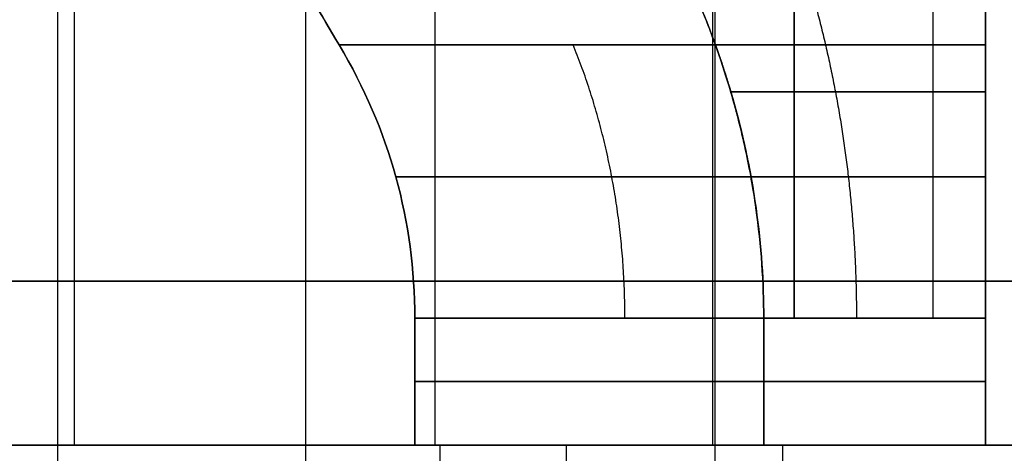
# Model space of a CAD drawing. Header units: millimetres. Extents: x -105 to 152, y -114 to 65.
# Tile 165 of 256: x 120.976 to 122.781, y -90.915 to -90.122. Entities that reach past the tile are written whole.
import ezdxf

# ---------------------------------------------------------------- set-up
doc = ezdxf.new("R2010")
doc.units = ezdxf.units.MM
doc.layers.add('Layer 01', color=18, linetype='Continuous', true_color=0x000000)

msp = doc.modelspace()

# ---------------------------------------------------------------- linework, layer by layer
at = {"layer": 'Layer 01'}
for p, q in [((121.076, -82.7, 31.5277), (121.076, -90.9, 31.5277)), ((121.046, -91.95, 12.94), (121.046, -87.1, 12.94)), ((121.046, -91.95, 24.06), (121.046, -87.1, 24.06)), ((121.501, -91.4, 18.5), (121.501, -87.1, 18.5)), ((122.251, -91.4, 18.5), (122.251, -87.1, 18.5)), ((121.7376, -90.9, 12.54), (121.7376, -87.7, 12.54)), ((121.7376, -90.9, 13.34), (121.7376, -87.7, 13.34)), ((121.7376, -90.9, 24.46), (121.7376, -87.7, 24.46)), ((121.7376, -90.9, 23.66), (121.7376, -87.7, 23.66)), ((122.746, -90.9, 11.5316), (122.746, -87.7, 11.5316)), ((122.746, -87.7, 14.3484), (122.746, -90.9, 14.3484)), ((122.746, -87.7, 25.4684), (122.746, -90.9, 25.4684)), ((122.746, -90.9, 22.6516), (122.746, -87.7, 22.6516)), ((122.246, -88.9, 12.94), (122.246, -90.9, 12.94)), ((122.3952, -88.9, 24.5563), (122.3952, -90.6679, 24.5563)), ((122.3952, -88.9, 24.5563), (122.3952, -90.6679, 24.5563)), ((122.6498, -88.9, 23.3092), (122.6498, -90.6679, 23.3092)), ((121.746, -90.9, 12.94), (121.746, -92.95, 12.94)), ((122.246, -90.9, 24.06), (121.746, -90.9, 24.06)), ((122.246, -90.9, 12.94), (121.746, -90.9, 12.94)), ((122.0933, -90.9, 12.0172), (121.9635, -90.9, 12.0172)), ((122.0933, -90.9, 13.8628), (121.9635, -90.9, 13.8628)), ((122.0933, -90.9, 23.1372), (121.9635, -90.9, 23.1372)), ((122.0933, -90.9, 24.9828), (121.9635, -90.9, 24.9828)), ((122.0125, -90.9, 24.46), (122.0125, -90.9, 23.66)), ((122.0125, -90.9, 13.34), (122.0125, -90.9, 12.54)), ((122.2232, -90.9, 11.8872), (122.2232, -90.9, 11.7575)), ((122.2232, -90.9, 14.1225), (122.2232, -90.9, 13.9928)), ((122.2232, -90.9, 23.0072), (122.2232, -90.9, 22.8775)), ((122.2232, -90.9, 25.2425), (122.2232, -90.9, 25.1128)), ((122.374, -90.9, 22.8921), (122.374, -92.95, 22.8921)), ((123.546, -90.9, 22.9264), (122.746, -90.9, 22.9264)), ((123.546, -90.9, 25.1936), (122.746, -90.9, 25.1936)), ((123.546, -90.9, 11.8369), (122.746, -90.9, 11.8369)), ((123.546, -90.9, 14.0431), (122.746, -90.9, 14.0431))]:
    msp.add_line(p, q, dxfattribs=at)
at = {"layer": 'Layer 01', "extrusion": (-2.12363e-11, 1, -1.52244e-11)}
msp.add_arc((-123.146, 12.94, -90.1679), 1.634, 284.1701, 345.8299, dxfattribs=at)
at = {"layer": 'Layer 01', "extrusion": (-1.52207e-11, 1, 2.12206e-11)}
msp.add_arc((-123.146, 12.94, -90.1679), 1.634, 14.1701, 75.8299, dxfattribs=at)
at = {"layer": 'Layer 01', "extrusion": (-1.31818e-11, 1, -1.31698e-11)}
msp.add_arc((-123.146, 24.06, -90.1679), 1.634, 284.1701, 345.8299, dxfattribs=at)
at = {"layer": 'Layer 01', "extrusion": (-1.31767e-11, 1, 1.31767e-11)}
msp.add_arc((-123.146, 24.06, -90.1679), 1.634, 14.1701, 75.8299, dxfattribs=at)
at = {"layer": 'Layer 01', "extrusion": (-1.07998e-16, 1, -2.78403e-15)}
msp.add_arc((-118.576, 18.5, -90.6), 12.8, 90, 265.5192, dxfattribs=at)
at = {"layer": 'Layer 01', "extrusion": (-6.00169e-16, -1, -6.00169e-16)}
msp.add_arc((123.146, 12.94, 90.6679), 1.5, 195.466, 254.534, dxfattribs=at)
at = {"layer": 'Layer 01', "extrusion": (-2.08439e-16, -1, 2.08439e-16)}
msp.add_arc((123.146, 12.94, 90.6679), 1.5, 105.466, 164.534, dxfattribs=at)
at = {"layer": 'Layer 01', "extrusion": (-2.21468e-14, -1, -2.21468e-14)}
msp.add_arc((123.146, 24.06, 90.6679), 1.5, 195.466, 254.534, dxfattribs=at)
at = {"layer": 'Layer 01', "extrusion": (1.85801e-14, -1, -4.99008e-15)}
msp.add_arc((123.146, 24.06, 90.6679), 1.5, 105.466, 164.534, dxfattribs=at)
at = {"layer": 'Layer 01', "extrusion": (1.44172e-13, 1, 1.44172e-13)}
msp.add_arc((-123.146, 24.06, -90.6679), 0.9, 296.3878, 333.6122, dxfattribs=at)
at = {"layer": 'Layer 01', "extrusion": (-1.76802e-12, 1, 1.16533e-12)}
msp.add_arc((-123.146, 24.06, -90.6679), 0.9, 26.3878, 33.465, dxfattribs=at)
at = {"layer": 'Layer 01', "extrusion": (-6.25246e-15, 1, -6.25246e-15)}
msp.add_arc((-123.146, 12.94, -90.6679), 0.9, 296.3878, 333.6122, dxfattribs=at)
at = {"layer": 'Layer 01', "extrusion": (2.883e-15, 1, -2.883e-15)}
msp.add_arc((-123.146, 12.94, -90.6679), 0.9, 26.3878, 63.6122, dxfattribs=at)
at = {"layer": 'Layer 01', "extrusion": (-5.49936e-14, 1, 1.08094e-13)}
msp.add_arc((-123.146, 24.06, -90.6679), 0.9, 33.465, 63.6122, dxfattribs=at)
at = {"layer": 'Layer 01', "extrusion": (0, 1, 0)}
for centre, start, end in [((-123.146, 12.94, -90.784), 285.466, 344.534), ((-123.146, 12.94, -90.784), 15.466, 74.534), ((-123.146, 24.06, -90.784), 285.466, 344.534), ((-123.146, 24.06, -90.784), 15.466, 74.534)]:
    msp.add_arc(centre, 1.5, start, end, dxfattribs=at)
at = {"layer": 'Layer 01', "extrusion": (0, -1, 3.25439e-15)}
msp.add_arc((118.576, 18.5, 90.9), 12.05, 0, 180, dxfattribs=at)
at = {"layer": 'Layer 01', "extrusion": (8.97394e-17, -1, 2.98197e-15)}
msp.add_arc((118.576, 18.5, 90.9), 11.95, 274.80024, 90, dxfattribs=at)
at = {"layer": 'Layer 01', "extrusion": (-1.05653e-16, 1, -3.42031e-15)}
msp.add_arc((-118.576, 18.5, -90.9), 12.5, 90, 265.41143, dxfattribs=at)
at = {"layer": 'Layer 01', "extrusion": (-6.04716e-17, 1, -3.25439e-15)}
msp.add_arc((-118.576, 18.5, -90.9), 12.9, 180, 266.44449, dxfattribs=at)
at = {"layer": 'Layer 01', "extrusion": (-1.6629e-17, -1, 3.56552e-15)}
msp.add_arc((118.576, 18.5, 90.9), 12.05, 274.76031, 0, dxfattribs=at)
at = {"layer": 'Layer 01', "extrusion": (-1.3127e-15, 1, -3.32456e-15)}
msp.add_arc((-118.576, 18.5, -90.9), 12.9, 101.17454, 180, dxfattribs=at)
at = {"layer": 'Layer 01', "extrusion": (-1.29705e-16, 1, -1.29705e-16)}
for centre in [(-123.146, 12.94, -90.9), (-123.146, 24.06, -90.9)]:
    msp.add_arc(centre, 1.5, 285.466, 344.534, dxfattribs=at)
at = {"layer": 'Layer 01', "extrusion": (-2.92747e-14, 1, 2.92747e-14)}
msp.add_arc((-123.146, 12.94, -90.9), 1.5, 15.466, 74.534, dxfattribs=at)
at = {"layer": 'Layer 01', "extrusion": (-6.21954e-16, 1, 6.21954e-16)}
msp.add_arc((-123.146, 24.06, -90.9), 1.5, 15.466, 74.534, dxfattribs=at)
at = {"layer": 'Layer 01', "extrusion": (-3.11209e-14, -1, 0)}
msp.add_arc((123.146, 24.06, 90.9), 1.4, 163.3985, 196.6015, dxfattribs=at)
at = {"layer": 'Layer 01', "extrusion": (-1.16659e-14, -1, 0)}
msp.add_arc((123.146, 12.94, 90.9), 1.4, 163.3985, 196.6015, dxfattribs=at)
at = {"layer": 'Layer 01', "extrusion": (1.96525e-14, -1, -9.17803e-15)}
msp.add_arc((123.146, 24.06, 90.9), 1.4, 146.535, 163.3985, dxfattribs=at)
at = {"layer": 'Layer 01', "extrusion": (-7.46807e-16, -1, -7.46807e-16)}
msp.add_arc((123.146, 24.06, 90.9), 1.4, 196.6015, 253.3985, dxfattribs=at)
at = {"layer": 'Layer 01', "extrusion": (-2.7607e-16, -1, 2.7607e-16)}
msp.add_arc((123.146, 12.94, 90.9), 1.4, 106.6015, 163.3985, dxfattribs=at)
at = {"layer": 'Layer 01', "extrusion": (-2.01386e-14, -1, -5.047e-15)}
msp.add_arc((123.146, 12.94, 90.9), 1.4, 196.6015, 253.3985, dxfattribs=at)
at = {"layer": 'Layer 01', "extrusion": (3.47974e-14, -1, -2.1962e-14)}
msp.add_arc((123.146, 24.06, 90.9), 1.4, 106.6015, 146.535, dxfattribs=at)
at = {"layer": 'Layer 01', "extrusion": (-6.7691e-15, 1, 0)}
for centre in [(-123.146, 24.06, -90.9), (-123.146, 12.94, -90.9)]:
    msp.add_arc(centre, 0.9, 333.6122, 26.3878, dxfattribs=at)
at = {"layer": 'Layer 01', "extrusion": (-1.3274e-29, -1, -1.49452e-15)}
msp.add_arc((123.146, 24.06, 90.9), 1.4, 253.3985, 286.6015, dxfattribs=at)
at = {"layer": 'Layer 01', "extrusion": (9.20421e-30, 1, -1.0363e-15)}
msp.add_arc((-123.146, 24.06, -90.9), 0.9, 243.6122, 296.3878, dxfattribs=at)
at = {"layer": 'Layer 01', "extrusion": (-5.20319e-15, 1, 1.29349e-13)}
msp.add_arc((-123.146, 12.94, -90.9), 0.9, 270, 296.3878, dxfattribs=at)
at = {"layer": 'Layer 01', "extrusion": (-2.0966e-16, 1, 8.94318e-16)}
msp.add_arc((-123.146, 12.94, -90.9), 0.9, 63.6122, 90, dxfattribs=at)
at = {"layer": 'Layer 01', "extrusion": (-2.0092e-16, -1, 1.37713e-15)}
msp.add_arc((123.146, 12.94, 90.9), 1.4, 90, 106.6015, dxfattribs=at)
at = {"layer": 'Layer 01', "extrusion": (-8.84575e-16, -1, -2.4957e-13)}
msp.add_arc((123.146, 12.94, 90.9), 1.4, 253.3985, 270, dxfattribs=at)
at = {"layer": 'Layer 01', "extrusion": (1.38063e-29, 1, -1.0363e-15)}
msp.add_arc((-123.146, 24.06, -90.9), 0.9, 63.6122, 116.3878, dxfattribs=at)
at = {"layer": 'Layer 01', "extrusion": (6.72715e-28, -1, -7.5741e-14)}
msp.add_arc((123.146, 24.06, 90.9), 1.4, 73.3985, 106.6015, dxfattribs=at)
at = {"layer": 'Layer 01'}
for points, degree in [([(121.076, -82.7, 31.1554), (121.076, -86.8, 31.1554), (121.076, -90.9, 31.1554)], 2), ([(121.076, -82.7, 31.9), (121.076, -86.8, 31.9), (121.076, -90.9, 31.9)], 2), ([(122.3952, -90.6679, 24.5563), (122.3952, -89.784, 24.5563), (122.3952, -88.9, 24.5563)], 2), ([(121.1306, -89.7321, 18.1), (120.99, -89.9726, 18.1), (120.8596, -90.1952, 18.1), (120.7394, -90.4, 18.1)], 3), ([(122.6215, -89.7321, 18.9), (122.7621, -89.9726, 18.9), (122.8925, -90.1952, 18.9), (123.0127, -90.4, 18.9)], 3), ([(121.3545, -89.8187, 13.34), (121.4274, -89.9418, 13.34), (121.4965, -90.0583, 13.34), (121.5618, -90.1679, 13.34)], 3), ([(122.746, -89.8187, 11.1485), (122.746, -89.9418, 11.2213), (122.746, -90.0583, 11.2904), (122.746, -90.1679, 11.3557)], 3), ([(121.5618, -90.1679, 12.54), (121.6542, -90.3231, 12.54), (121.7004, -90.4898, 12.54), (121.7004, -90.6679, 12.54)], 3), ([(121.7004, -90.6679, 13.34), (121.7004, -90.4898, 13.34), (121.6542, -90.3231, 13.34), (121.5618, -90.1679, 13.34)], 3), ([(121.7004, -90.6679, 24.46), (121.7004, -90.4898, 24.46), (121.6542, -90.3231, 24.46), (121.5618, -90.1679, 24.46)], 3), ([(121.5618, -90.1679, 23.66), (121.6542, -90.3231, 23.66), (121.7004, -90.4898, 23.66), (121.7004, -90.6679, 23.66)], 3), ([(121.7004, -90.9, 12.54), (121.7004, -90.784, 12.54), (121.7004, -90.6679, 12.54)], 2), ([(121.7004, -90.6679, 13.34), (121.7004, -90.784, 13.34), (121.7004, -90.9, 13.34)], 2), ([(121.7004, -90.9, 23.66), (121.7004, -90.784, 23.66), (121.7004, -90.6679, 23.66)], 2), ([(121.7004, -90.6679, 24.46), (121.7004, -90.784, 24.46), (121.7004, -90.9, 24.46)], 2), ([(122.3398, -90.6679, 23.66), (122.3398, -90.784, 23.66), (122.3398, -90.9, 23.66)], 2), ([(122.3398, -90.9, 24.46), (122.3398, -90.784, 24.46), (122.3398, -90.6679, 24.46)], 2), ([(122.3398, -90.6679, 12.54), (122.3398, -90.784, 12.54), (122.3398, -90.9, 12.54)], 2), ([(122.3398, -90.9, 13.34), (122.3398, -90.784, 13.34), (122.3398, -90.6679, 13.34)], 2), ([(122.746, -90.9, 23.2538), (122.746, -90.784, 23.2538), (122.746, -90.6679, 23.2538)], 2), ([(122.746, -90.9, 12.1338), (122.746, -90.784, 12.1338), (122.746, -90.6679, 12.1338)], 2), ([(122.746, -90.6679, 13.7462), (122.746, -90.784, 13.7462), (122.746, -90.9, 13.7462)], 2), ([(122.746, -90.6679, 24.8662), (122.746, -90.784, 24.8662), (122.746, -90.9, 24.8662)], 2), ([(122.746, -90.6679, 11.4943), (122.746, -90.784, 11.4943), (122.746, -90.9, 11.4943)], 2), ([(122.746, -90.9, 14.3857), (122.746, -90.784, 14.3857), (122.746, -90.6679, 14.3857)], 2), ([(122.746, -90.6679, 22.6143), (122.746, -90.784, 22.6143), (122.746, -90.9, 22.6143)], 2), ([(122.746, -90.9, 25.5057), (122.746, -90.784, 25.5057), (122.746, -90.6679, 25.5057)], 2), ([(116.076, -90.9, 31.9), (118.576, -90.9, 31.9), (121.076, -90.9, 31.9)], 2), ([(121.076, -90.9, 31.9), (121.076, -90.9, 31.5277), (121.076, -90.9, 31.1554)], 2), ([(121.7004, -90.9, 12.54), (121.7524, -90.9, 12.54), (121.8044, -90.9, 12.54)], 2), ([(121.8044, -90.9, 13.34), (121.7524, -90.9, 13.34), (121.7004, -90.9, 13.34)], 2), ([(121.7004, -90.9, 23.66), (121.7524, -90.9, 23.66), (121.8044, -90.9, 23.66)], 2), ([(121.8044, -90.9, 24.46), (121.7524, -90.9, 24.46), (121.7004, -90.9, 24.46)], 2), ([(122.3398, -90.9, 23.66), (122.0721, -90.9, 23.66), (121.8044, -90.9, 23.66)], 2), ([(121.8044, -90.9, 24.46), (122.0721, -90.9, 24.46), (122.3398, -90.9, 24.46)], 2), ([(122.3398, -90.9, 12.54), (122.0721, -90.9, 12.54), (121.8044, -90.9, 12.54)], 2), ([(121.8044, -90.9, 13.34), (122.0721, -90.9, 13.34), (122.3398, -90.9, 13.34)], 2), ([(121.9781, -92.95, 24.832), (121.9781, -91.925, 24.832), (121.9781, -90.9, 24.832)], 2), ([(122.746, -90.9, 22.7184), (122.746, -90.9, 22.9861), (122.746, -90.9, 23.2538)], 2), ([(122.746, -90.9, 24.8662), (122.746, -90.9, 25.1339), (122.746, -90.9, 25.4016)], 2), ([(122.746, -90.9, 11.5984), (122.746, -90.9, 11.8661), (122.746, -90.9, 12.1338)], 2), ([(122.746, -90.9, 11.5984), (122.746, -90.9, 11.5463), (122.746, -90.9, 11.4943)], 2), ([(122.746, -90.9, 13.7462), (122.746, -90.9, 14.0139), (122.746, -90.9, 14.2816)], 2), ([(122.746, -90.9, 14.3857), (122.746, -90.9, 14.3337), (122.746, -90.9, 14.2816)], 2), ([(122.746, -90.9, 22.7184), (122.746, -90.9, 22.6663), (122.746, -90.9, 22.6143)], 2), ([(122.746, -90.9, 25.5057), (122.746, -90.9, 25.4537), (122.746, -90.9, 25.4016)], 2)]:
    msp.add_open_spline(points, degree=degree, dxfattribs=at)
at = {"layer": 'Layer 01', "extrusion": (4.83473e-09, -2.83204e-09, -1)}
msp.add_open_spline([(120.7394, -90.4, 18.9), (120.8594, -90.1956, 18.9), (120.9898, -89.973, 18.9), (121.1306, -89.7321, 18.9)], degree=3, dxfattribs=at)
at = {"layer": 'Layer 01', "extrusion": (-4.82663e-09, -2.8273e-09, 1)}
msp.add_open_spline([(123.0127, -90.4, 18.1), (122.8927, -90.1956, 18.1), (122.7623, -89.973, 18.1), (122.6215, -89.7321, 18.1)], degree=3, dxfattribs=at)
at = {"layer": 'Layer 01', "extrusion": (-3.01344e-08, -1.78865e-08, 1)}
msp.add_open_spline([(121.5618, -90.1679, 12.54), (121.4966, -90.0585, 12.54), (121.4275, -89.9421, 12.54), (121.3545, -89.8187, 12.54)], degree=3, dxfattribs=at)
at = {"layer": 'Layer 01', "extrusion": (3.21051e-08, 1.90568e-08, 1)}
msp.add_open_spline([(121.3545, -89.8187, 24.46), (121.4275, -89.9421, 24.46), (121.4966, -90.0585, 24.46), (121.5618, -90.1679, 24.46)], degree=3, dxfattribs=at)
at = {"layer": 'Layer 01', "extrusion": (-3.21159e-08, -1.90632e-08, 1)}
msp.add_open_spline([(121.5618, -90.1679, 23.66), (121.4966, -90.0585, 23.66), (121.4275, -89.9421, 23.66), (121.3545, -89.8187, 23.66)], degree=3, dxfattribs=at)
at = {"layer": 'Layer 01', "extrusion": (1, -1.78901e-08, 3.01404e-08)}
msp.add_open_spline([(122.746, -90.1679, 14.5243), (122.746, -90.0585, 14.5894), (122.746, -89.9421, 14.6585), (122.746, -89.8187, 14.7315)], degree=3, dxfattribs=at)
at = {"layer": 'Layer 01', "extrusion": (1, -1.908e-08, 3.21442e-08)}
msp.add_open_spline([(122.746, -90.1679, 25.6443), (122.746, -90.0585, 25.7094), (122.746, -89.9421, 25.7785), (122.746, -89.8187, 25.8515)], degree=3, dxfattribs=at)
at = {"layer": 'Layer 01', "extrusion": (-1, 1.908e-08, 3.21442e-08)}
msp.add_open_spline([(122.746, -89.8187, 22.2685), (122.746, -89.9421, 22.3415), (122.746, -90.0585, 22.4106), (122.746, -90.1679, 22.4757)], degree=3, dxfattribs=at)
at = {"layer": 'Layer 01'}
for points, knots in [([(122.1059, -89.8679, 12.54), (122.1546, -89.9466, 12.54), (122.191, -90.0203, 12.5403), (122.2326, -90.118, 12.5402), (122.2443, -90.1484, 12.5402), (122.2592, -90.1905, 12.5401), (122.266, -90.2106, 12.5401), (122.2729, -90.2325, 12.54), (122.2757, -90.2415, 12.54), (122.2775, -90.2474, 12.54), (122.2779, -90.2487, 12.54), (122.322, -90.3979, 12.54), (122.3398, -90.5387, 12.54), (122.3398, -90.6679, 12.54)], [0, 0, 0, 0, 0.2114954, 0.2114954, 0.3172432, 0.3172432, 0.370117, 0.396554, 0.4097724, 0.4097724, 0.4229909, 0.4229909, 0.8459818, 0.8459818, 0.8459818, 0.8459818]), ([(122.3398, -90.6679, 13.34), (122.3398, -90.6031, 13.34), (122.3353, -90.5355, 13.3399), (122.3205, -90.431, 13.3399), (122.3142, -90.3956, 13.3399), (122.3026, -90.342, 13.3399), (122.2962, -90.315, 13.34), (122.2878, -90.2834, 13.34), (122.284, -90.2698, 13.34), (122.2814, -90.2608, 13.34), (122.2796, -90.2546, 13.34), (122.2514, -90.1597, 13.34), (122.2029, -90.0247, 13.34), (122.1059, -89.8679, 13.34)], [-0.8461013, -0.8461013, -0.8461013, -0.8461013, -0.634576, -0.634576, -0.5288133, -0.5288133, -0.475932, -0.4494913, -0.436271, -0.436271, -0.4230506, -0.4230506, 0, 0, 0, 0]), ([(122.1059, -89.8679, 23.66), (122.1543, -89.9462, 23.66), (122.1906, -90.0196, 23.6603), (122.2321, -90.1169, 23.6603), (122.2438, -90.1472, 23.6602), (122.2588, -90.1892, 23.6601), (122.2656, -90.2093, 23.6601), (122.2725, -90.2312, 23.66), (122.2753, -90.2402, 23.66), (122.2771, -90.2461, 23.66), (122.2775, -90.2474, 23.66), (122.3219, -90.3974, 23.66), (122.3398, -90.5387, 23.66), (122.3398, -90.6679, 23.66)], [0, 0, 0, 0, 0.2114973, 0.2114973, 0.317246, 0.317246, 0.3701204, 0.3965575, 0.4097761, 0.4097761, 0.4229947, 0.4229947, 0.8459894, 0.8459894, 0.8459894, 0.8459894]), ([(122.3398, -90.6679, 24.46), (122.3398, -90.6033, 24.46), (122.3354, -90.5358, 24.4599), (122.3206, -90.4313, 24.4598), (122.3143, -90.3959, 24.4599), (122.3027, -90.3423, 24.4599), (122.2963, -90.3154, 24.4599), (122.2879, -90.2837, 24.46), (122.2841, -90.2701, 24.46), (122.2815, -90.261, 24.46), (122.2797, -90.2548, 24.46), (122.2514, -90.1596, 24.46), (122.2028, -90.0245, 24.46), (122.1059, -89.8679, 24.46)], [-0.8460952, -0.8460952, -0.8460952, -0.8460952, -0.6345714, -0.6345714, -0.5288095, -0.5288095, -0.4759286, -0.4494881, -0.4362679, -0.4362679, -0.4230476, -0.4230476, 0, 0, 0, 0]), ([(122.746, -89.8679, 13.9801), (122.746, -89.9466, 13.9315), (122.7463, -90.0203, 13.895), (122.7463, -90.118, 13.8535), (122.7462, -90.1484, 13.8418), (122.7461, -90.1905, 13.8269), (122.7461, -90.2106, 13.82), (122.7461, -90.2325, 13.8131), (122.746, -90.2415, 13.8104), (122.746, -90.2474, 13.8086), (122.746, -90.2487, 13.8082), (122.746, -90.3979, 13.7641), (122.746, -90.5387, 13.7462), (122.746, -90.6679, 13.7462)], [0, 0, 0, 0, 0.2114954, 0.2114954, 0.3172432, 0.3172432, 0.370117, 0.396554, 0.4097724, 0.4097724, 0.4229909, 0.4229909, 0.8459818, 0.8459818, 0.8459818, 0.8459818]), ([(122.746, -90.6679, 12.1338), (122.746, -90.6032, 12.1338), (122.7462, -90.5356, 12.1293), (122.7462, -90.4311, 12.1145), (122.7462, -90.3958, 12.1082), (122.7461, -90.3422, 12.0966), (122.7461, -90.3153, 12.0903), (122.7461, -90.2837, 12.0819), (122.746, -90.2701, 12.078), (122.746, -90.261, 12.0754), (122.746, -90.2548, 12.0736), (122.746, -90.1599, 12.0455), (122.746, -90.0248, 11.9969), (122.746, -89.8679, 11.8999)], [-0.8461044, -0.8461044, -0.8461044, -0.8461044, -0.6345783, -0.6345783, -0.5288153, -0.5288153, -0.4759337, -0.449493, -0.4362726, -0.4362726, -0.4230522, -0.4230522, 0, 0, 0, 0]), ([(122.746, -89.8679, 25.1001), (122.746, -89.9462, 25.0517), (122.7463, -90.0196, 25.0154), (122.7463, -90.1169, 24.9739), (122.7463, -90.1472, 24.9622), (122.7462, -90.1892, 24.9473), (122.7461, -90.2093, 24.9405), (122.7461, -90.2312, 24.9335), (122.7461, -90.2402, 24.9308), (122.7461, -90.2461, 24.929), (122.7461, -90.2474, 24.9286), (122.7461, -90.3974, 24.8841), (122.746, -90.5387, 24.8662), (122.746, -90.6679, 24.8662)], [0, 0, 0, 0, 0.2114973, 0.2114973, 0.317246, 0.317246, 0.3701204, 0.3965575, 0.4097761, 0.4097761, 0.4229947, 0.4229947, 0.8459894, 0.8459894, 0.8459894, 0.8459894]), ([(122.746, -90.6679, 23.2538), (122.746, -90.6033, 23.2538), (122.7462, -90.5358, 23.2493), (122.7462, -90.4313, 23.2345), (122.7462, -90.3959, 23.2282), (122.7461, -90.3423, 23.2166), (122.7461, -90.3154, 23.2103), (122.7461, -90.2837, 23.2019), (122.7461, -90.2701, 23.198), (122.7461, -90.261, 23.1954), (122.7461, -90.2548, 23.1936), (122.7461, -90.1596, 23.1654), (122.746, -90.0245, 23.1168), (122.746, -89.8679, 23.0199)], [-0.8460952, -0.8460952, -0.8460952, -0.8460952, -0.6345714, -0.6345714, -0.5288095, -0.5288095, -0.4759286, -0.4494881, -0.4362679, -0.4362679, -0.4230476, -0.4230476, 0, 0, 0, 0])]:
    msp.add_open_spline(points, degree=3, knots=knots, dxfattribs=at)
at = {"layer": 'Layer 01', "extrusion": (0.707107, 3.7041e-14, -0.707107)}
msp.add_rational_spline([(122.3581, -89.8679, 12.152), (122.4579, -90.1126, 12.2519), (122.5096, -90.3855, 12.3036), (122.5096, -90.6679, 12.3036)], [0.955874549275, 0.934160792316, 0.934160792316, 0.955874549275], degree=3, dxfattribs=at)
at = {"layer": 'Layer 01', "extrusion": (-0.707107, 2.0543e-13, -0.707107)}
msp.add_rational_spline([(122.3581, -89.8679, 13.728), (122.4579, -90.1126, 13.6281), (122.5096, -90.3855, 13.5764), (122.5096, -90.6679, 13.5764)], [0.955874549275, 0.934160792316, 0.934160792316, 0.955874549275], degree=3, dxfattribs=at)
at = {"layer": 'Layer 01', "extrusion": (0.707107, -1.42286e-13, -0.707107)}
msp.add_rational_spline([(122.3581, -89.8679, 23.272), (122.4579, -90.1126, 23.3719), (122.5096, -90.3855, 23.4236), (122.5096, -90.6679, 23.4236)], [0.955874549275, 0.934160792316, 0.934160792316, 0.955874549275], degree=3, dxfattribs=at)
at = {"layer": 'Layer 01', "extrusion": (-0.707107, 4.66898e-26, -0.707107)}
msp.add_rational_spline([(122.3581, -89.8679, 24.848), (122.4579, -90.1126, 24.7481), (122.5096, -90.3855, 24.6964), (122.5096, -90.6679, 24.6964)], [0.955874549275, 0.934160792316, 0.934160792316, 0.955874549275], degree=3, dxfattribs=at)
at = {"layer": 'Layer 01', "extrusion": (0.707107, -2.66049e-13, -0.707107)}
msp.add_rational_spline([(122.0854, -90.6679, 11.8793), (122.0854, -90.4914, 11.8793), (122.0531, -90.3209, 11.847), (121.9906, -90.1679, 11.7846)], [0.927682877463, 0.906609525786, 0.906609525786, 0.927682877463], degree=3, dxfattribs=at)
at = {"layer": 'Layer 01', "extrusion": (-0.707107, 1.13828e-13, -0.707107)}
msp.add_rational_spline([(122.0854, -90.6679, 14.0007), (122.0854, -90.4914, 14.0007), (122.0531, -90.3209, 14.033), (121.9906, -90.1679, 14.0954)], [0.927682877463, 0.906609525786, 0.906609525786, 0.927682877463], degree=3, dxfattribs=at)
at = {"layer": 'Layer 01', "extrusion": (0.707107, -2.83924e-13, -0.707107)}
msp.add_rational_spline([(122.0854, -90.6679, 22.9993), (122.0854, -90.4914, 22.9993), (122.0531, -90.3209, 22.967), (121.9906, -90.1679, 22.9046)], [0.927682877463, 0.906609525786, 0.906609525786, 0.927682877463], degree=3, dxfattribs=at)
at = {"layer": 'Layer 01', "extrusion": (-0.707107, -9.95999e-14, -0.707107)}
msp.add_rational_spline([(122.0854, -90.6679, 25.1207), (122.0854, -90.4914, 25.1207), (122.0531, -90.3209, 25.153), (121.9906, -90.1679, 25.2154)], [0.927682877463, 0.906609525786, 0.906609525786, 0.927682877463], degree=3, dxfattribs=at)
at = {"layer": 'Layer 01', "extrusion": (1, -6.59277e-12, -4.95279e-11)}
msp.add_open_spline([(122.746, -90.6679, 11.4943), (122.746, -90.4898, 11.4943), (122.746, -90.3231, 11.4481), (122.746, -90.1679, 11.3557)], degree=3, dxfattribs=at)
at = {"layer": 'Layer 01', "extrusion": (-1, -7.1153e-25, -2.37916e-11)}
msp.add_open_spline([(122.746, -90.1679, 14.5243), (122.746, -90.3231, 14.4319), (122.746, -90.4898, 14.3857), (122.746, -90.6679, 14.3857)], degree=3, dxfattribs=at)
at = {"layer": 'Layer 01', "extrusion": (-1, -5.52049e-25, -2.76886e-11)}
msp.add_open_spline([(122.746, -90.1679, 25.6443), (122.746, -90.3231, 25.5519), (122.746, -90.4898, 25.5057), (122.746, -90.6679, 25.5057)], degree=3, dxfattribs=at)
at = {"layer": 'Layer 01', "extrusion": (1, -7.17761e-12, -5.35865e-11)}
msp.add_open_spline([(122.746, -90.6679, 22.6143), (122.746, -90.4898, 22.6143), (122.746, -90.3231, 22.5681), (122.746, -90.1679, 22.4757)], degree=3, dxfattribs=at)
at = {"layer": 'Layer 01', "extrusion": (2.80581e-13, 1, 4.0239e-13)}
msp.add_rational_spline([(122.2794, -90.2538, 12.54), (122.3755, -90.2538, 12.3317), (122.5377, -90.2538, 12.1695), (122.746, -90.2538, 12.0733)], [0.969476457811, 0.929626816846, 0.929626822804, 0.969476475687], degree=3, dxfattribs=at)
at = {"layer": 'Layer 01', "extrusion": (-2.61019e-14, -1, 5.65539e-14)}
msp.add_rational_spline([(122.746, -90.2538, 13.8067), (122.5377, -90.2538, 13.7105), (122.3755, -90.2538, 13.5483), (122.2794, -90.2538, 13.34)], [0.969476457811, 0.929626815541, 0.929626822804, 0.969476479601], degree=3, dxfattribs=at)
at = {"layer": 'Layer 01', "extrusion": (2.01158e-13, -1, 1.40258e-13)}
msp.add_rational_spline([(122.2794, -90.2538, 23.66), (122.3755, -90.2538, 23.4517), (122.5377, -90.2538, 23.2895), (122.7461, -90.2538, 23.1933)], [0.969483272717, 0.929624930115, 0.929624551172, 0.969482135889], degree=3, dxfattribs=at)
at = {"layer": 'Layer 01', "extrusion": (2.10388e-13, -1, -3.01737e-13)}
msp.add_rational_spline([(122.7461, -90.2538, 24.9267), (122.5377, -90.2538, 24.8305), (122.3755, -90.2538, 24.6683), (122.2794, -90.2538, 24.46)], [0.969483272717, 0.929624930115, 0.929624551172, 0.969482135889], degree=3, dxfattribs=at)
at = {"layer": 'Layer 01', "extrusion": (3.60797e-14, 1, 3.60797e-14)}
msp.add_rational_spline([(122.7459, -90.4091, 11.459), (122.2062, -90.4091, 11.6049), (121.8109, -90.4091, 12.0002), (121.6651, -90.4091, 12.5399)], [0.976801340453, 0.89023670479, 0.89023670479, 0.976801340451], degree=3, dxfattribs=at)
at = {"layer": 'Layer 01', "extrusion": (4.09475e-14, -1, -5.40957e-14)}
msp.add_rational_spline([(121.6651, -90.4091, 13.3401), (121.8109, -90.4091, 13.8798), (122.2062, -90.4091, 14.2751), (122.7459, -90.4091, 14.421)], [0.976801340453, 0.89023670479, 0.89023670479, 0.976801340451], degree=3, dxfattribs=at)
at = {"layer": 'Layer 01', "extrusion": (1.80638e-14, -1, 3.1212e-14)}
msp.add_rational_spline([(122.7459, -90.4091, 22.579), (122.2062, -90.4091, 22.7249), (121.8109, -90.4091, 23.1202), (121.6651, -90.4091, 23.6599)], [0.976801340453, 0.89023670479, 0.89023670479, 0.976801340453], degree=3, dxfattribs=at)
at = {"layer": 'Layer 01', "extrusion": (-1.81116e-14, -1, 5.75562e-14)}
msp.add_rational_spline([(121.6651, -90.4091, 24.4601), (121.8109, -90.4091, 24.9998), (122.2062, -90.4091, 25.3951), (122.7459, -90.4091, 25.541)], [0.976801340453, 0.89023670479, 0.89023670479, 0.976801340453], degree=3, dxfattribs=at)

doc.saveas('drawing.dxf')
